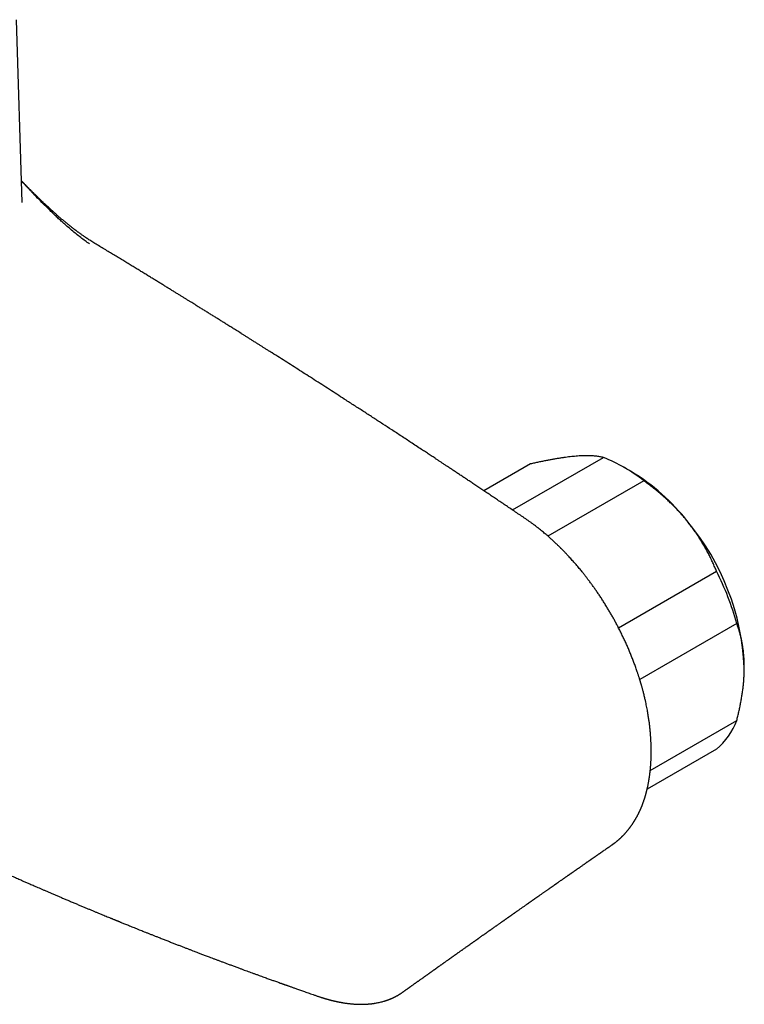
# Model space of a CAD drawing. Header units: millimetres. Extents: x 8 to 750, y 12 to 498.
# Tile 29 of 31: x 680 to 748, y 114 to 206. Entities that reach past the tile are written whole.
import ezdxf

# ---------------------------------------------------------------- set-up
doc = ezdxf.new("R2010")
doc.units = ezdxf.units.MM

msp = doc.modelspace()

# ---------------------------------------------------------------- linework, layer by layer
at = {"color": 7, "linetype": 'Continuous', "lineweight": 30}
for p, q in [((680.246, 189.032), (679.718, 206.171)), ((680.245, 189.032), (680.245, 189.043)), ((726.173, 160.235), (734.693, 165.154)), ((727.874, 164.544), (723.509, 162.024)), ((737.295, 163.835), (736.588, 164.244)), ((738.48, 162.967), (729.498, 157.782)), ((736.118, 149.184), (745.299, 154.484)), ((747.193, 149.603), (738.103, 144.356)), ((739.09, 135.833), (747.193, 140.511)), ((745.299, 137.816), (738.796, 134.062)), ((735.554, 128.897), (735.524, 128.875)), ((715.894, 115.054), (715.899, 115.057))]:
    msp.add_line(p, q, dxfattribs=at)
for centre, radius, start, end in [((729.152, 151.182), 15.03, 51.63724, 68.36813), ((727.188, 147.098), 19.553, 37.99338, 58.873), ((724.918, 144.411), 23.007, 2.62528, 39.78608), ((722.376, 142.782), 25.737, 15.36807, 27.04329), ((741.098, 142.782), 6.505, 310.23495, 339.5637)]:
    msp.add_arc(centre, radius, start, end, dxfattribs=at)
for points, knots in [([(687.042, 185.21), (686.977, 185.249), (686.85, 185.326), (686.666, 185.443), (686.492, 185.554), (686.331, 185.661), (686.18, 185.763), (686.043, 185.857), (685.92, 185.943), (685.809, 186.022), (685.708, 186.094), (685.617, 186.16), (685.536, 186.219), (685.465, 186.272), (685.403, 186.317), (685.35, 186.357), (685.304, 186.392), (685.264, 186.422), (685.229, 186.448), (685.199, 186.472), (685.167, 186.496), (685.128, 186.525), (685.081, 186.562), (685.023, 186.606), (684.958, 186.657), (684.887, 186.712), (684.746, 186.823), (684.543, 186.985), (684.282, 187.199), (684.072, 187.373), (683.905, 187.515), (683.779, 187.623), (683.654, 187.731), (683.532, 187.837), (683.431, 187.926), (683.35, 187.997), (683.289, 188.052), (683.23, 188.104), (683.173, 188.155), (683.12, 188.203), (683.073, 188.246), (683.037, 188.278), (683.01, 188.302), (682.986, 188.324), (682.957, 188.351), (682.919, 188.385), (682.874, 188.426), (682.822, 188.474), (682.734, 188.554), (682.616, 188.663), (682.479, 188.791), (682.357, 188.905), (682.249, 189.008), (682.149, 189.103), (682.057, 189.191), (681.973, 189.271), (681.899, 189.342), (681.836, 189.403), (681.79, 189.448), (681.758, 189.479), (681.738, 189.498), (681.721, 189.515), (681.704, 189.532), (681.684, 189.551), (681.655, 189.58), (681.615, 189.619), (681.563, 189.67), (681.504, 189.727), (681.439, 189.792), (681.366, 189.865), (681.286, 189.943), (681.204, 190.025), (681.076, 190.153), (680.908, 190.323), (680.701, 190.533), (680.542, 190.697), (680.426, 190.816), (680.355, 190.89), (680.289, 190.958), (680.233, 191.016), (680.198, 191.052), (680.183, 191.068)], [0, 0, 0, 0, 0.0278332, 0.0540683, 0.078709, 0.1017574, 0.1232144, 0.1430804, 0.1603536, 0.1762116, 0.1906534, 0.2036782, 0.215285, 0.2254728, 0.2342408, 0.2416758, 0.248254, 0.2540466, 0.2589708, 0.2631367, 0.2672623, 0.2726786, 0.2795507, 0.2877928, 0.2974056, 0.3076791, 0.3179646, 0.3584882, 0.3948242, 0.4310222, 0.4493352, 0.4675704, 0.4857277, 0.5036822, 0.5208001, 0.5300015, 0.5389109, 0.5475281, 0.5558529, 0.5638176, 0.5708188, 0.5767125, 0.579529, 0.582698, 0.5870208, 0.5924986, 0.599132, 0.6069219, 0.6154163, 0.6377789, 0.6585827, 0.6758378, 0.6918456, 0.7066043, 0.7201121, 0.7326544, 0.7436101, 0.7529682, 0.7607272, 0.7641528, 0.7671392, 0.7696863, 0.7718614, 0.7746798, 0.7784827, 0.7850085, 0.7926693, 0.8013985, 0.811197, 0.8220656, 0.8340056, 0.8465897, 0.8590153, 0.891284, 0.9222894, 0.9520273, 0.9633623, 0.9744116, 0.9844086, 0.9931764, 1, 1, 1, 1]), ([(686.541, 185.16), (686.407, 185.255), (686.134, 185.447), (685.72, 185.759), (685.294, 186.095), (684.875, 186.441), (684.491, 186.771), (684.143, 187.078), (683.818, 187.374), (683.489, 187.678), (683.168, 187.982), (682.786, 188.351), (682.338, 188.793), (681.814, 189.323), (681.39, 189.761), (681.069, 190.096), (680.855, 190.322), (680.639, 190.55), (680.422, 190.782), (680.27, 190.944), (680.191, 191.03), (680.184, 191.036)], [0, 0, 0, 0, 0.061988, 0.125927, 0.191738, 0.25924, 0.321218, 0.37118, 0.422222, 0.474314, 0.526093, 0.573939, 0.655362, 0.738807, 0.82414, 0.858151, 0.892436, 0.926995, 0.961831, 0.996943, 1, 1, 1, 1]), ([(727.364, 159.432), (727.29, 159.481), (727.067, 159.633), (726.695, 159.883), (726.253, 160.181), (725.821, 160.472), (725.399, 160.756), (724.987, 161.034), (724.585, 161.304), (724.187, 161.571), (723.793, 161.835), (723.403, 162.095), (723.024, 162.349), (722.657, 162.594), (722.3, 162.832), (721.954, 163.063), (721.619, 163.286), (721.294, 163.502), (720.981, 163.71), (720.679, 163.911), (720.387, 164.104), (720.111, 164.287), (719.851, 164.46), (719.606, 164.622), (719.371, 164.778), (719.145, 164.927), (718.935, 165.065), (718.741, 165.194), (718.559, 165.314), (718.38, 165.432), (718.202, 165.55), (718.023, 165.668), (717.844, 165.786), (717.559, 165.973), (717.167, 166.231), (716.536, 166.646), (715.767, 167.15), (714.885, 167.726), (714.023, 168.289), (713.179, 168.839), (712.325, 169.393), (711.463, 169.952), (710.654, 170.474), (709.9, 170.96), (709.203, 171.409), (708.499, 171.862), (707.786, 172.318), (707.087, 172.766), (706.4, 173.204), (705.725, 173.634), (705.042, 174.068), (704.35, 174.508), (703.799, 174.857), (703.394, 175.113), (703.14, 175.274), (702.892, 175.43), (702.65, 175.583), (702.415, 175.731), (702.173, 175.884), (701.925, 176.04), (701.673, 176.198), (701.43, 176.351), (701.195, 176.499), (700.967, 176.642), (700.747, 176.78), (700.537, 176.912), (700.336, 177.038), (700.146, 177.157), (699.964, 177.271), (699.785, 177.383), (699.605, 177.496), (699.391, 177.63), (699.143, 177.785), (698.858, 177.962), (698.563, 178.146), (698.258, 178.336), (697.955, 178.525), (697.654, 178.713), (697.356, 178.898), (697.05, 179.088), (696.775, 179.258), (696.535, 179.407), (696.33, 179.534), (696.119, 179.665), (695.901, 179.8), (695.674, 179.941), (695.437, 180.087), (695.191, 180.239), (694.936, 180.396), (694.672, 180.559), (694.4, 180.726), (694.121, 180.898), (693.834, 181.075), (693.538, 181.257), (693.232, 181.445), (692.914, 181.639), (692.586, 181.841), (692.248, 182.048), (691.901, 182.26), (691.547, 182.476), (691.186, 182.697), (690.818, 182.921), (690.441, 183.151), (690.052, 183.387), (689.652, 183.631), (689.24, 183.881), (688.818, 184.136), (688.387, 184.397), (687.947, 184.663), (687.498, 184.935), (687.195, 185.117), (687.042, 185.21)], [0, 0, 0, 0, 0.005471, 0.016697, 0.027677, 0.038409, 0.048896, 0.059135, 0.069128, 0.078874, 0.08882, 0.098495, 0.1079, 0.117034, 0.125897, 0.13449, 0.142812, 0.150864, 0.158645, 0.166156, 0.173396, 0.180365, 0.186689, 0.192772, 0.198615, 0.204217, 0.209579, 0.214244, 0.218716, 0.223132, 0.227559, 0.231996, 0.236443, 0.2409, 0.253211, 0.265599, 0.287915, 0.310478, 0.331205, 0.352141, 0.373307, 0.394704, 0.416334, 0.433491, 0.450792, 0.468236, 0.485877, 0.503791, 0.520278, 0.536991, 0.553928, 0.57109, 0.588478, 0.594903, 0.60122, 0.607374, 0.613368, 0.619199, 0.624869, 0.631344, 0.637595, 0.643621, 0.649422, 0.655099, 0.660542, 0.665753, 0.670732, 0.675477, 0.679912, 0.684268, 0.688747, 0.693352, 0.700148, 0.707199, 0.714506, 0.722068, 0.729885, 0.737065, 0.744448, 0.752033, 0.759822, 0.764821, 0.7699, 0.775085, 0.780487, 0.786117, 0.791978, 0.798067, 0.804386, 0.810935, 0.817712, 0.824593, 0.831694, 0.839017, 0.846561, 0.854469, 0.862608, 0.870975, 0.879572, 0.888399, 0.897291, 0.906405, 0.91574, 0.925297, 0.935277, 0.945488, 0.955929, 0.966601, 0.977503, 0.988636, 1, 1, 1, 1]), ([(731.99, 165.257), (731.951, 165.253), (731.819, 165.241), (731.588, 165.217), (731.295, 165.182), (730.992, 165.141), (730.681, 165.095), (730.36, 165.044), (730.033, 164.988), (729.701, 164.928), (729.358, 164.862), (729.001, 164.79), (728.631, 164.712), (728.256, 164.631), (728.001, 164.573), (727.874, 164.544)], [0, 0, 0, 0, 0.0340833, 0.1132228, 0.1923969, 0.2715725, 0.3507142, 0.4305461, 0.5103785, 0.5888076, 0.6672374, 0.750413, 0.8336138, 0.9168187, 1, 1, 1, 1]), ([(734.693, 165.154), (734.638, 165.166), (734.529, 165.191), (734.354, 165.223), (734.169, 165.25), (733.975, 165.273), (733.77, 165.291), (733.555, 165.304), (733.33, 165.311), (733.091, 165.313), (732.837, 165.309), (732.567, 165.298), (732.286, 165.282), (732.089, 165.265), (731.99, 165.257)], [0, 0, 0, 0, 0.082025, 0.164072, 0.246116, 0.328135, 0.410674, 0.493213, 0.574834, 0.656455, 0.742321, 0.82823, 0.914137, 1, 1, 1, 1]), ([(742.597, 159.134), (742.557, 159.183), (742.425, 159.346), (742.195, 159.619), (741.901, 159.951), (741.599, 160.276), (741.287, 160.597), (740.967, 160.911), (740.64, 161.218), (740.308, 161.516), (739.964, 161.812), (739.608, 162.107), (739.238, 162.401), (738.862, 162.688), (738.608, 162.874), (738.48, 162.967)], [0, 0, 0, 0, 0.034083, 0.113223, 0.192397, 0.271573, 0.350714, 0.430546, 0.510378, 0.588808, 0.667237, 0.750413, 0.833614, 0.916819, 1, 1, 1, 1]), ([(739.177, 137.607), (739.177, 137.631), (739.177, 137.677), (739.177, 137.741), (739.177, 137.796), (739.176, 137.842), (739.176, 137.879), (739.175, 137.908), (739.175, 137.946), (739.174, 138), (739.172, 138.073), (739.17, 138.154), (739.167, 138.242), (739.164, 138.339), (739.159, 138.447), (739.154, 138.566), (739.147, 138.696), (739.139, 138.832), (739.131, 138.97), (739.121, 139.106), (739.111, 139.238), (739.097, 139.398), (739.08, 139.583), (739.059, 139.792), (739.036, 139.99), (739.013, 140.181), (738.99, 140.364), (738.964, 140.547), (738.937, 140.732), (738.907, 140.928), (738.873, 141.135), (738.835, 141.356), (738.792, 141.591), (738.744, 141.839), (738.69, 142.101), (738.639, 142.339), (738.591, 142.55), (738.548, 142.73), (738.505, 142.909), (738.462, 143.078), (738.422, 143.234), (738.385, 143.377), (738.35, 143.505), (738.318, 143.621), (738.29, 143.722), (738.266, 143.808), (738.245, 143.881), (738.227, 143.943), (738.212, 143.994), (738.199, 144.037), (738.187, 144.078), (738.174, 144.121), (738.159, 144.171), (738.141, 144.232), (738.119, 144.303), (738.093, 144.386), (738.064, 144.48), (738.031, 144.585), (737.994, 144.701), (737.953, 144.825), (737.88, 145.046), (737.774, 145.356), (737.633, 145.75), (737.488, 146.134), (737.341, 146.511), (737.19, 146.882), (737.034, 147.251), (736.87, 147.624), (736.698, 148.003), (736.516, 148.387), (736.325, 148.777), (736.136, 149.151), (735.95, 149.506), (735.77, 149.84), (735.586, 150.171), (735.402, 150.493), (735.219, 150.807), (735.025, 151.128), (734.822, 151.457), (734.611, 151.79), (734.402, 152.11), (734.196, 152.417), (733.992, 152.714), (733.789, 153.001), (733.588, 153.28), (733.424, 153.501), (733.298, 153.67), (733.209, 153.787), (733.12, 153.902), (733.032, 154.016), (732.943, 154.13), (732.851, 154.246), (732.748, 154.376), (732.632, 154.519), (732.502, 154.677), (732.362, 154.845), (732.213, 155.022), (732.065, 155.193), (731.922, 155.358), (731.783, 155.515), (731.637, 155.677), (731.486, 155.842), (731.351, 155.987), (731.239, 156.106), (731.154, 156.195), (731.079, 156.273), (731.013, 156.342), (730.956, 156.4), (730.908, 156.449), (730.87, 156.488), (730.842, 156.517), (730.822, 156.536), (730.807, 156.552), (730.789, 156.569), (730.766, 156.592), (730.738, 156.621), (730.706, 156.653), (730.671, 156.688), (730.617, 156.742), (730.54, 156.817), (730.44, 156.914), (730.331, 157.02), (730.212, 157.133), (730.094, 157.243), (729.978, 157.351), (729.863, 157.456), (729.742, 157.566), (729.612, 157.681), (729.472, 157.804), (729.321, 157.935), (729.158, 158.073), (728.987, 158.216), (728.806, 158.363), (728.617, 158.514), (728.423, 158.666), (728.224, 158.818), (728.021, 158.969), (727.809, 159.123), (727.589, 159.278), (727.44, 159.38), (727.364, 159.432)], [0, 0, 0, 0, 0.0032174, 0.0060388, 0.0084644, 0.0104944, 0.0121289, 0.013368, 0.0143007, 0.0171276, 0.0204743, 0.0239015, 0.0277424, 0.0319967, 0.0366638, 0.0418511, 0.0474669, 0.053469, 0.0594304, 0.0652393, 0.070896, 0.0764005, 0.085668, 0.0944716, 0.1028126, 0.1106923, 0.118454, 0.1257944, 0.1334995, 0.1415426, 0.1501158, 0.1592183, 0.1688495, 0.1790091, 0.1896974, 0.200915, 0.2080893, 0.2154655, 0.2228488, 0.2297222, 0.2360585, 0.2417592, 0.2469421, 0.2516071, 0.2557558, 0.2591284, 0.2620591, 0.264547, 0.2665914, 0.2682206, 0.2697939, 0.2714662, 0.2734538, 0.2758634, 0.2787577, 0.2820922, 0.2858674, 0.2900837, 0.2947413, 0.2998392, 0.3051079, 0.3213369, 0.3371973, 0.3526754, 0.3677596, 0.3827376, 0.3975786, 0.4127062, 0.4281324, 0.4438653, 0.4599139, 0.4762883, 0.4901598, 0.5042504, 0.5181985, 0.5318606, 0.5452266, 0.5582877, 0.5732789, 0.5878246, 0.6019155, 0.6155467, 0.6288305, 0.6418519, 0.6546235, 0.6671496, 0.6726947, 0.6781914, 0.68364, 0.6890407, 0.6943938, 0.6999221, 0.7058475, 0.7130483, 0.7207639, 0.728997, 0.7377511, 0.7470302, 0.7546892, 0.7626618, 0.7709474, 0.779546, 0.7884321, 0.7936589, 0.7983686, 0.8025614, 0.8062374, 0.8093967, 0.8120394, 0.8141655, 0.8157751, 0.8166775, 0.8173739, 0.8183289, 0.8195926, 0.8211648, 0.8229953, 0.8249264, 0.8269468, 0.8319643, 0.83746, 0.8434336, 0.8498854, 0.8568153, 0.8626033, 0.8687609, 0.8753044, 0.8822338, 0.8895496, 0.8977313, 0.9063485, 0.9154019, 0.9248921, 0.9348199, 0.9451863, 0.9553631, 0.9659316, 0.9768931, 0.9882488, 1, 1, 1, 1]), ([(745.299, 154.484), (745.245, 154.617), (745.135, 154.882), (744.96, 155.277), (744.776, 155.671), (744.582, 156.064), (744.377, 156.454), (744.161, 156.841), (743.937, 157.223), (743.698, 157.606), (743.444, 157.992), (743.174, 158.378), (742.893, 158.76), (742.695, 159.009), (742.597, 159.134)], [0, 0, 0, 0, 0.082025, 0.164072, 0.246116, 0.328135, 0.410674, 0.493213, 0.574834, 0.656455, 0.742321, 0.82823, 0.914137, 1, 1, 1, 1]), ([(747.9, 145.465), (747.899, 145.591), (747.897, 145.843), (747.881, 146.213), (747.856, 146.578), (747.821, 146.936), (747.776, 147.289), (747.721, 147.633), (747.658, 147.968), (747.585, 148.3), (747.501, 148.633), (747.407, 148.964), (747.305, 149.288), (747.23, 149.498), (747.193, 149.603)], [0, 0, 0, 0, 0.081816, 0.16367, 0.245526, 0.327345, 0.409934, 0.492524, 0.573549, 0.654574, 0.740914, 0.827281, 0.913654, 1, 1, 1, 1]), ([(747.193, 140.511), (747.227, 140.647), (747.296, 140.92), (747.391, 141.327), (747.479, 141.733), (747.56, 142.137), (747.634, 142.541), (747.699, 142.94), (747.755, 143.336), (747.803, 143.733), (747.842, 144.132), (747.872, 144.533), (747.892, 144.929), (747.899, 145.239), (747.9, 145.416), (747.9, 145.465)], [0, 0, 0, 0, 0.079536, 0.159093, 0.238646, 0.318178, 0.39818, 0.47818, 0.55735, 0.63652, 0.719515, 0.80255, 0.885583, 0.968575, 1, 1, 1, 1]), ([(735.557, 128.892), (735.565, 128.898), (735.591, 128.916), (735.632, 128.945), (735.676, 128.977), (735.712, 129.004), (735.744, 129.028), (735.78, 129.055), (735.819, 129.085), (735.864, 129.12), (735.91, 129.156), (735.955, 129.193), (735.999, 129.229), (736.043, 129.266), (736.09, 129.306), (736.139, 129.348), (736.188, 129.391), (736.234, 129.432), (736.276, 129.471), (736.314, 129.506), (736.347, 129.537), (736.375, 129.564), (736.399, 129.587), (736.424, 129.611), (736.452, 129.638), (736.484, 129.67), (736.521, 129.708), (736.563, 129.75), (736.606, 129.795), (736.647, 129.838), (736.686, 129.879), (736.723, 129.92), (736.759, 129.96), (736.802, 130.008), (736.851, 130.064), (736.908, 130.13), (736.958, 130.19), (737.001, 130.243), (737.037, 130.287), (737.072, 130.331), (737.105, 130.373), (737.131, 130.407), (737.151, 130.433), (737.168, 130.455), (737.186, 130.48), (737.208, 130.509), (737.233, 130.543), (737.265, 130.586), (737.3, 130.635), (737.339, 130.69), (737.375, 130.741), (737.407, 130.789), (737.436, 130.831), (737.459, 130.866), (737.476, 130.893), (737.492, 130.916), (737.509, 130.942), (737.529, 130.974), (737.552, 131.009), (737.575, 131.047), (737.599, 131.085), (737.623, 131.124), (737.646, 131.163), (737.668, 131.199), (737.686, 131.23), (737.701, 131.254), (737.717, 131.281), (737.737, 131.317), (737.765, 131.366), (737.791, 131.412), (737.815, 131.456), (737.836, 131.494), (737.858, 131.535), (737.882, 131.579), (737.906, 131.626), (737.931, 131.673), (737.953, 131.717), (737.972, 131.753), (737.986, 131.782), (737.999, 131.807), (738.011, 131.833), (738.025, 131.861), (738.043, 131.898), (738.065, 131.944), (738.091, 131.998), (738.117, 132.055), (738.144, 132.114), (738.169, 132.17), (738.192, 132.222), (738.211, 132.268), (738.23, 132.311), (738.248, 132.355), (738.269, 132.405), (738.291, 132.459), (738.315, 132.518), (738.338, 132.578), (738.361, 132.637), (738.383, 132.695), (738.403, 132.749), (738.421, 132.798), (738.437, 132.842), (738.451, 132.882), (738.468, 132.931), (738.489, 132.992), (738.515, 133.068), (738.543, 133.152), (738.567, 133.228), (738.588, 133.294), (738.604, 133.346), (738.618, 133.395), (738.631, 133.438), (738.642, 133.473), (738.65, 133.504), (738.658, 133.532), (738.667, 133.562), (738.677, 133.598), (738.689, 133.641), (738.703, 133.691), (738.716, 133.74), (738.728, 133.786), (738.739, 133.829), (738.75, 133.874), (738.762, 133.921), (738.774, 133.97), (738.786, 134.019), (738.796, 134.062), (738.804, 134.096), (738.81, 134.12), (738.814, 134.138), (738.817, 134.153), (738.821, 134.168), (738.824, 134.184), (738.828, 134.202), (738.835, 134.231), (738.844, 134.271), (738.856, 134.327), (738.87, 134.396), (738.887, 134.479), (738.907, 134.578), (738.927, 134.686), (738.949, 134.805), (738.965, 134.903), (738.977, 134.976), (738.984, 135.016), (738.989, 135.05), (738.993, 135.077), (738.997, 135.099), (739, 135.125), (739.006, 135.159), (739.013, 135.206), (739.023, 135.278), (739.036, 135.371), (739.05, 135.483), (739.063, 135.591), (739.075, 135.693), (739.086, 135.79), (739.095, 135.878), (739.102, 135.952), (739.107, 136.012), (739.112, 136.061), (739.116, 136.109), (739.12, 136.159), (739.124, 136.208), (739.128, 136.256), (739.131, 136.305), (739.135, 136.362), (739.14, 136.428), (739.145, 136.507), (739.15, 136.6), (739.156, 136.708), (739.161, 136.827), (739.167, 136.959), (739.171, 137.103), (739.175, 137.26), (739.177, 137.429), (739.177, 137.546), (739.177, 137.607)], [0, 0, 0, 0, 0.003293, 0.010261, 0.016305, 0.021433, 0.026047, 0.030437, 0.036885, 0.043308, 0.050224, 0.056676, 0.06307, 0.069438, 0.0764, 0.084077, 0.091539, 0.09852, 0.105021, 0.110949, 0.116089, 0.120433, 0.124015, 0.127652, 0.132006, 0.137111, 0.143083, 0.149932, 0.15725, 0.163861, 0.170114, 0.17627, 0.18234, 0.18836, 0.197748, 0.20745, 0.217618, 0.22385, 0.230135, 0.236472, 0.242612, 0.247863, 0.250799, 0.253564, 0.256945, 0.261008, 0.265754, 0.270779, 0.278556, 0.285882, 0.292757, 0.299153, 0.304765, 0.309516, 0.312646, 0.315404, 0.318723, 0.322756, 0.327469, 0.33258, 0.337223, 0.342109, 0.347236, 0.351967, 0.355807, 0.358756, 0.361099, 0.366078, 0.372074, 0.379095, 0.38339, 0.388021, 0.39299, 0.398296, 0.40394, 0.409905, 0.415367, 0.419524, 0.422867, 0.425589, 0.42855, 0.431852, 0.435495, 0.44158, 0.44792, 0.454495, 0.461305, 0.468041, 0.47398, 0.479092, 0.483595, 0.488463, 0.494024, 0.500271, 0.506819, 0.513461, 0.520197, 0.526453, 0.532494, 0.537878, 0.542604, 0.546712, 0.550969, 0.558185, 0.566367, 0.575354, 0.585124, 0.590553, 0.596184, 0.6014, 0.60586, 0.609566, 0.612519, 0.615277, 0.618283, 0.622002, 0.626435, 0.631578, 0.637285, 0.641404, 0.645743, 0.650303, 0.655083, 0.660084, 0.66527, 0.669827, 0.673018, 0.675467, 0.677173, 0.678461, 0.679914, 0.681543, 0.683348, 0.68533, 0.690054, 0.695553, 0.701826, 0.710564, 0.720223, 0.7308, 0.742294, 0.754706, 0.759284, 0.763208, 0.766442, 0.768985, 0.77086, 0.772747, 0.776377, 0.780821, 0.786078, 0.796827, 0.807468, 0.817587, 0.827184, 0.83626, 0.844542, 0.851783, 0.85673, 0.861064, 0.865404, 0.870008, 0.874877, 0.878887, 0.88328, 0.888498, 0.894551, 0.901441, 0.910118, 0.919836, 0.930596, 0.942396, 0.955238, 0.96912, 0.984041, 1, 1, 1, 1]), ([(664.542, 132.863), (664.669, 132.8), (664.918, 132.675), (665.288, 132.491), (665.649, 132.313), (666, 132.14), (666.341, 131.971), (666.667, 131.812), (666.977, 131.66), (667.272, 131.515), (667.559, 131.376), (667.837, 131.24), (668.116, 131.105), (668.395, 130.969), (668.675, 130.834), (668.943, 130.705), (669.201, 130.581), (669.448, 130.462), (669.684, 130.349), (669.909, 130.242), (670.132, 130.135), (670.355, 130.028), (670.582, 129.92), (670.807, 129.814), (671.033, 129.706), (671.26, 129.599), (671.487, 129.492), (671.849, 129.321), (672.346, 129.088), (672.807, 128.872), (673.095, 128.738), (673.208, 128.686), (673.317, 128.635), (673.419, 128.587), (673.514, 128.544), (673.6, 128.503), (673.678, 128.467), (673.75, 128.434), (673.814, 128.404), (673.87, 128.378), (673.917, 128.356), (673.956, 128.338), (673.991, 128.322), (674.031, 128.304), (674.082, 128.28), (674.146, 128.251), (674.22, 128.216), (674.303, 128.178), (674.395, 128.136), (674.495, 128.09), (674.603, 128.04), (674.726, 127.983), (674.865, 127.92), (675.02, 127.849), (675.186, 127.772), (675.363, 127.691), (675.552, 127.605), (675.751, 127.514), (675.956, 127.421), (676.165, 127.326), (676.377, 127.23), (676.596, 127.131), (676.815, 127.031), (677.032, 126.934), (677.285, 126.82), (677.572, 126.691), (677.891, 126.548), (678.196, 126.411), (678.488, 126.281), (678.767, 126.157), (679.028, 126.041), (679.272, 125.933), (679.499, 125.833), (679.713, 125.738), (679.916, 125.648), (680.098, 125.569), (680.26, 125.497), (680.408, 125.432), (680.558, 125.367), (680.714, 125.298), (680.878, 125.226), (681.06, 125.147), (681.26, 125.06), (681.481, 124.964), (681.711, 124.864), (681.953, 124.759), (682.206, 124.65), (682.471, 124.535), (682.746, 124.417), (683.032, 124.294), (683.326, 124.168), (683.629, 124.039), (683.939, 123.906), (684.26, 123.77), (684.59, 123.63), (684.924, 123.489), (685.253, 123.35), (685.572, 123.216), (685.88, 123.087), (686.177, 122.962), (686.464, 122.843), (686.742, 122.727), (687.013, 122.614), (687.275, 122.506), (687.525, 122.402), (687.764, 122.303), (687.992, 122.21), (688.208, 122.121), (688.382, 122.05), (688.515, 121.995), (688.61, 121.956), (688.696, 121.921), (688.774, 121.889), (688.843, 121.861), (688.902, 121.837), (688.951, 121.817), (688.991, 121.8), (689.026, 121.786), (689.063, 121.771), (689.107, 121.753), (689.161, 121.731), (689.226, 121.704), (689.302, 121.674), (689.387, 121.639), (689.479, 121.601), (689.598, 121.553), (689.742, 121.495), (689.913, 121.425), (690.098, 121.351), (690.296, 121.271), (690.509, 121.185), (690.732, 121.095), (690.964, 121.002), (691.2, 120.908), (691.437, 120.813), (691.675, 120.718), (691.921, 120.619), (692.176, 120.518), (692.439, 120.414), (692.709, 120.307), (693.013, 120.187), (693.345, 120.056), (693.699, 119.917), (694.04, 119.784), (694.37, 119.655), (694.69, 119.531), (694.999, 119.411), (695.294, 119.297), (695.576, 119.188), (695.845, 119.084), (696.1, 118.986), (696.32, 118.902), (696.508, 118.83), (696.665, 118.77), (696.818, 118.711), (696.973, 118.652), (697.133, 118.591), (697.3, 118.528), (697.474, 118.462), (697.672, 118.387), (697.894, 118.303), (698.142, 118.209), (698.402, 118.112), (698.672, 118.01), (698.953, 117.905), (699.245, 117.796), (699.548, 117.682), (699.862, 117.566), (700.187, 117.445), (700.497, 117.33), (700.786, 117.224), (701.046, 117.128), (701.298, 117.036), (701.541, 116.947), (701.79, 116.856), (702.044, 116.763), (702.302, 116.669), (702.546, 116.581), (702.777, 116.497), (702.996, 116.418), (703.198, 116.345), (703.383, 116.278), (703.554, 116.217), (703.719, 116.157), (703.888, 116.097), (704.061, 116.035), (704.238, 115.972), (704.38, 115.921), (704.49, 115.882), (704.563, 115.856), (704.63, 115.832), (704.687, 115.811), (704.734, 115.795), (704.771, 115.782), (704.799, 115.772), (704.822, 115.763), (704.845, 115.755), (704.875, 115.745), (704.915, 115.73), (704.967, 115.712), (705.032, 115.689), (705.108, 115.662), (705.196, 115.631), (705.295, 115.596), (705.406, 115.557), (705.527, 115.514), (705.659, 115.467), (705.803, 115.417), (705.959, 115.362), (706.127, 115.302), (706.308, 115.239), (706.501, 115.171), (706.706, 115.1), (706.921, 115.024), (707.147, 114.946), (707.383, 114.864), (707.63, 114.778), (707.798, 114.72), (707.885, 114.69)], [0, 0, 0, 0, 0.0091069, 0.0179772, 0.0266111, 0.0350085, 0.0431696, 0.0510943, 0.0583497, 0.0653951, 0.0722304, 0.0788558, 0.0852713, 0.0921834, 0.0988342, 0.1052235, 0.1113514, 0.1172179, 0.1228231, 0.128167, 0.1332495, 0.1387383, 0.1440595, 0.1493951, 0.1547451, 0.1601094, 0.1654881, 0.1708811, 0.1857859, 0.2007994, 0.2034859, 0.2061759, 0.2087823, 0.2111993, 0.2134267, 0.2154644, 0.2173126, 0.2189711, 0.2205052, 0.2218312, 0.2229491, 0.223859, 0.2245862, 0.2253847, 0.2266685, 0.2281976, 0.2299509, 0.2319035, 0.2340554, 0.2364065, 0.2389569, 0.2417065, 0.2450929, 0.2487396, 0.2526464, 0.2568135, 0.2612407, 0.2659282, 0.2708758, 0.2756397, 0.2806221, 0.2858173, 0.2910049, 0.2960734, 0.3010228, 0.3087875, 0.3162398, 0.3233799, 0.3302076, 0.336723, 0.3429261, 0.3484888, 0.353774, 0.3587815, 0.3635115, 0.367964, 0.3714624, 0.3748196, 0.3783024, 0.381949, 0.3857594, 0.3897337, 0.3946279, 0.3997496, 0.4050989, 0.4106757, 0.4165876, 0.4227354, 0.429119, 0.4357385, 0.4425939, 0.4495564, 0.4567464, 0.464164, 0.471809, 0.4796575, 0.4872602, 0.4946134, 0.5017172, 0.5085714, 0.5151762, 0.5215314, 0.5278214, 0.5338462, 0.539606, 0.5451007, 0.5503304, 0.5552949, 0.5599944, 0.5623039, 0.5644982, 0.5664884, 0.5682721, 0.5698492, 0.5712198, 0.5723229, 0.5732424, 0.5739793, 0.5747549, 0.5757357, 0.5770001, 0.5784953, 0.5802214, 0.5821782, 0.5843443, 0.5866075, 0.5903274, 0.5942471, 0.5983667, 0.6030023, 0.6078672, 0.6129616, 0.6182854, 0.6238387, 0.6290862, 0.6345233, 0.64015, 0.6459664, 0.6519723, 0.658168, 0.6644197, 0.6727661, 0.6808193, 0.6885793, 0.6960461, 0.7033631, 0.7103747, 0.7170811, 0.7234821, 0.7295778, 0.7353681, 0.7408531, 0.7445553, 0.7481041, 0.7515095, 0.7549839, 0.7586133, 0.7623975, 0.7663366, 0.7704306, 0.7757972, 0.7814086, 0.7872649, 0.7933661, 0.7997121, 0.8063031, 0.813139, 0.8202199, 0.8275458, 0.8351166, 0.8411645, 0.847033, 0.8526992, 0.8581631, 0.8634248, 0.8694975, 0.8752763, 0.8807613, 0.8859523, 0.8908494, 0.8954526, 0.8995235, 0.9033331, 0.9069118, 0.9106543, 0.9146815, 0.9185093, 0.9225633, 0.9242177, 0.9258988, 0.9274321, 0.9287484, 0.9297401, 0.9305586, 0.931204, 0.9316763, 0.9320914, 0.9327448, 0.933651, 0.9348102, 0.9362503, 0.9379526, 0.9399172, 0.9421439, 0.9446329, 0.9473327, 0.9502854, 0.9534911, 0.9569499, 0.9607314, 0.9647753, 0.9690815, 0.97365, 0.978481, 0.983481, 0.9887342, 0.9942405, 1, 1, 1, 1]), ([(715.9, 115.056), (715.911, 115.064), (715.938, 115.084), (715.976, 115.11), (716.01, 115.135), (716.033, 115.151), (716.054, 115.166), (716.077, 115.183), (716.107, 115.204), (716.143, 115.229), (716.183, 115.258), (716.238, 115.297), (716.302, 115.343), (716.366, 115.388), (716.416, 115.424), (716.454, 115.451), (716.486, 115.474), (716.516, 115.495), (716.551, 115.521), (716.597, 115.554), (716.655, 115.595), (716.719, 115.64), (716.788, 115.689), (716.86, 115.741), (716.934, 115.794), (716.999, 115.84), (717.051, 115.877), (717.088, 115.903), (717.12, 115.926), (717.152, 115.949), (717.186, 115.973), (717.233, 116.006), (717.291, 116.048), (717.359, 116.096), (717.443, 116.156), (717.542, 116.226), (717.654, 116.306), (717.75, 116.375), (717.832, 116.433), (717.898, 116.48), (717.961, 116.525), (718.024, 116.569), (718.093, 116.619), (718.164, 116.669), (718.234, 116.719), (718.297, 116.764), (718.359, 116.807), (718.418, 116.849), (718.472, 116.888), (718.517, 116.92), (718.554, 116.946), (718.587, 116.97), (718.625, 116.997), (718.67, 117.029), (718.718, 117.063), (718.768, 117.098), (718.815, 117.132), (718.864, 117.167), (718.913, 117.201), (718.959, 117.234), (718.997, 117.261), (719.031, 117.285), (719.067, 117.311), (719.111, 117.342), (719.163, 117.379), (719.222, 117.421), (719.288, 117.468), (719.359, 117.518), (719.433, 117.571), (719.507, 117.623), (719.578, 117.674), (719.647, 117.723), (719.714, 117.77), (719.78, 117.817), (719.859, 117.873), (719.955, 117.941), (720.068, 118.022), (720.165, 118.09), (720.242, 118.145), (720.298, 118.185), (720.351, 118.223), (720.399, 118.256), (720.437, 118.284), (720.472, 118.308), (720.507, 118.333), (720.548, 118.362), (720.593, 118.394), (720.644, 118.43), (720.696, 118.467), (720.749, 118.504), (720.797, 118.538), (720.84, 118.569), (720.877, 118.595), (720.91, 118.619), (720.943, 118.642), (720.985, 118.672), (721.037, 118.709), (721.1, 118.754), (721.172, 118.804), (721.251, 118.86), (721.332, 118.918), (721.411, 118.974), (721.496, 119.034), (721.589, 119.1), (721.693, 119.174), (721.798, 119.248), (721.887, 119.311), (721.963, 119.364), (722.022, 119.406), (722.081, 119.448), (722.14, 119.49), (722.196, 119.529), (722.244, 119.564), (722.285, 119.593), (722.322, 119.619), (722.362, 119.647), (722.408, 119.679), (722.458, 119.715), (722.511, 119.752), (722.562, 119.789), (722.613, 119.824), (722.661, 119.858), (722.705, 119.889), (722.742, 119.916), (722.777, 119.94), (722.815, 119.967), (722.863, 120.001), (722.919, 120.041), (722.979, 120.083), (723.039, 120.125), (723.098, 120.167), (723.181, 120.226), (723.286, 120.3), (723.394, 120.376), (723.479, 120.436), (723.543, 120.481), (723.605, 120.525), (723.669, 120.57), (723.736, 120.618), (723.806, 120.667), (723.876, 120.716), (723.938, 120.761), (723.992, 120.798), (724.04, 120.832), (724.089, 120.867), (724.145, 120.906), (724.209, 120.951), (724.278, 121), (724.351, 121.052), (724.431, 121.108), (724.513, 121.166), (724.597, 121.225), (724.676, 121.281), (724.755, 121.337), (724.839, 121.396), (724.925, 121.456), (725.012, 121.517), (725.094, 121.575), (725.171, 121.63), (725.236, 121.675), (725.288, 121.712), (725.329, 121.741), (725.367, 121.767), (725.399, 121.79), (725.428, 121.811), (725.456, 121.831), (725.489, 121.853), (725.527, 121.88), (725.57, 121.911), (725.618, 121.944), (725.669, 121.98), (725.723, 122.018), (725.775, 122.055), (725.823, 122.089), (725.864, 122.117), (725.898, 122.142), (725.93, 122.164), (725.963, 122.187), (725.997, 122.211), (726.033, 122.236), (726.073, 122.265), (726.119, 122.297), (726.17, 122.333), (726.223, 122.37), (726.275, 122.406), (726.32, 122.438), (726.358, 122.465), (726.393, 122.489), (726.427, 122.513), (726.462, 122.538), (726.508, 122.571), (726.566, 122.611), (726.633, 122.659), (726.713, 122.715), (726.805, 122.779), (726.909, 122.852), (727.015, 122.927), (727.124, 123.003), (727.236, 123.082), (727.352, 123.163), (727.446, 123.23), (727.516, 123.279), (727.559, 123.309), (727.598, 123.336), (727.635, 123.362), (727.675, 123.39), (727.72, 123.422), (727.768, 123.456), (727.82, 123.492), (727.872, 123.528), (727.922, 123.564), (727.97, 123.597), (728.013, 123.628), (728.051, 123.654), (728.083, 123.677), (728.115, 123.699), (728.148, 123.722), (728.186, 123.749), (728.23, 123.779), (728.28, 123.815), (728.337, 123.855), (728.397, 123.897), (728.455, 123.937), (728.504, 123.972), (728.546, 124.001), (728.584, 124.028), (728.625, 124.057), (728.67, 124.088), (728.722, 124.124), (728.797, 124.177), (728.889, 124.241), (728.993, 124.314), (729.089, 124.382), (729.183, 124.448), (729.277, 124.513), (729.373, 124.58), (729.472, 124.65), (729.562, 124.713), (729.642, 124.769), (729.707, 124.814), (729.759, 124.851), (729.797, 124.877), (729.826, 124.897), (729.856, 124.919), (729.898, 124.948), (729.951, 124.985), (730.011, 125.027), (730.071, 125.069), (730.128, 125.109), (730.178, 125.143), (730.218, 125.172), (730.248, 125.193), (730.274, 125.211), (730.3, 125.229), (730.327, 125.248), (730.357, 125.269), (730.39, 125.292), (730.434, 125.323), (730.491, 125.363), (730.565, 125.414), (730.646, 125.471), (730.73, 125.529), (730.811, 125.586), (730.886, 125.639), (730.957, 125.688), (731.019, 125.732), (731.076, 125.772), (731.131, 125.81), (731.19, 125.851), (731.259, 125.899), (731.334, 125.951), (731.407, 126.003), (731.473, 126.048), (731.53, 126.088), (731.58, 126.123), (731.624, 126.154), (731.662, 126.18), (731.7, 126.207), (731.743, 126.237), (731.794, 126.273), (731.853, 126.314), (731.916, 126.358), (731.978, 126.401), (732.036, 126.441), (732.083, 126.474), (732.124, 126.502), (732.162, 126.529), (732.204, 126.559), (732.252, 126.592), (732.333, 126.648), (732.444, 126.726), (732.574, 126.817), (732.693, 126.9), (732.803, 126.976), (732.894, 127.04), (732.967, 127.091), (733.025, 127.13), (733.088, 127.175), (733.156, 127.222), (733.229, 127.273), (733.3, 127.322), (733.367, 127.369), (733.425, 127.41), (733.473, 127.443), (733.511, 127.469), (733.543, 127.492), (733.579, 127.517), (733.619, 127.545), (733.664, 127.576), (733.709, 127.607), (733.757, 127.64), (733.804, 127.673), (733.853, 127.707), (733.899, 127.739), (733.941, 127.769), (733.977, 127.793), (734.006, 127.814), (734.033, 127.833), (734.061, 127.852), (734.092, 127.873), (734.126, 127.897), (734.163, 127.923), (734.204, 127.951), (734.25, 127.983), (734.301, 128.019), (734.357, 128.058), (734.416, 128.098), (734.472, 128.138), (734.523, 128.173), (734.569, 128.205), (734.611, 128.235), (734.653, 128.263), (734.732, 128.318), (734.848, 128.399), (735.003, 128.507), (735.123, 128.59), (735.207, 128.649), (735.254, 128.681), (735.303, 128.715), (735.356, 128.752), (735.417, 128.794), (735.475, 128.834), (735.512, 128.861), (735.527, 128.871)], [0, 0, 0, 0, 0.001687, 0.004081, 0.005645, 0.006817, 0.007628, 0.00879, 0.010277, 0.01209, 0.014224, 0.016398, 0.020338, 0.023838, 0.026047, 0.027945, 0.029526, 0.030887, 0.032477, 0.034919, 0.037825, 0.041132, 0.044607, 0.048229, 0.051997, 0.055839, 0.058029, 0.059878, 0.061387, 0.062893, 0.064624, 0.066578, 0.069996, 0.073421, 0.076805, 0.082718, 0.088335, 0.093773, 0.097288, 0.100703, 0.103779, 0.106763, 0.110235, 0.11422, 0.117529, 0.120736, 0.12384, 0.126841, 0.129644, 0.132072, 0.133645, 0.135226, 0.137153, 0.13943, 0.141986, 0.144484, 0.14688, 0.149174, 0.151904, 0.154263, 0.156169, 0.157687, 0.159362, 0.161649, 0.164312, 0.16733, 0.170635, 0.174219, 0.178081, 0.181842, 0.185488, 0.188913, 0.192283, 0.195604, 0.198885, 0.204352, 0.210102, 0.216098, 0.218968, 0.221866, 0.224651, 0.227052, 0.229063, 0.230512, 0.232284, 0.23438, 0.236783, 0.239166, 0.242068, 0.244722, 0.247128, 0.249376, 0.251248, 0.252772, 0.254399, 0.256294, 0.259098, 0.26233, 0.265954, 0.269963, 0.274326, 0.278375, 0.281912, 0.287303, 0.29257, 0.29776, 0.303199, 0.306191, 0.309229, 0.312238, 0.315217, 0.318146, 0.320749, 0.322654, 0.324385, 0.326397, 0.328729, 0.331344, 0.334025, 0.336738, 0.339254, 0.341762, 0.344, 0.345912, 0.347519, 0.349234, 0.351806, 0.354794, 0.35786, 0.360896, 0.363902, 0.36687, 0.373568, 0.37998, 0.383296, 0.386581, 0.38972, 0.392814, 0.396232, 0.399985, 0.403584, 0.406823, 0.409567, 0.411747, 0.414167, 0.417056, 0.42035, 0.423924, 0.42764, 0.431498, 0.436084, 0.440252, 0.444236, 0.448171, 0.45242, 0.457097, 0.461301, 0.465676, 0.469679, 0.473151, 0.475507, 0.477616, 0.479528, 0.481242, 0.482605, 0.483941, 0.485579, 0.487536, 0.489793, 0.492237, 0.494848, 0.497625, 0.500418, 0.502902, 0.504966, 0.506621, 0.508209, 0.509877, 0.511627, 0.51338, 0.515418, 0.517743, 0.520355, 0.52324, 0.525945, 0.528252, 0.530161, 0.531816, 0.533548, 0.535368, 0.5373, 0.540601, 0.544193, 0.547615, 0.552862, 0.558181, 0.563667, 0.569101, 0.574847, 0.580882, 0.58683, 0.589349, 0.591577, 0.593493, 0.595264, 0.597309, 0.599603, 0.602141, 0.604785, 0.607525, 0.610052, 0.612591, 0.614828, 0.61672, 0.618287, 0.619861, 0.621562, 0.62339, 0.62568, 0.628275, 0.631177, 0.634385, 0.637496, 0.640015, 0.641945, 0.643885, 0.645973, 0.64822, 0.650828, 0.653865, 0.659798, 0.664928, 0.669829, 0.674633, 0.67937, 0.684246, 0.689359, 0.694614, 0.698114, 0.701592, 0.704594, 0.706095, 0.707449, 0.709002, 0.710821, 0.713877, 0.717068, 0.72014, 0.723093, 0.725858, 0.727724, 0.729273, 0.730521, 0.731782, 0.733182, 0.73472, 0.736398, 0.738214, 0.741457, 0.745233, 0.749538, 0.753935, 0.758117, 0.762008, 0.765584, 0.768951, 0.771628, 0.774342, 0.777336, 0.780765, 0.784979, 0.788765, 0.792111, 0.795025, 0.797588, 0.799825, 0.801737, 0.803442, 0.805646, 0.808367, 0.811404, 0.814644, 0.818085, 0.820997, 0.823439, 0.825398, 0.827225, 0.829383, 0.831874, 0.834569, 0.841884, 0.848957, 0.854612, 0.860195, 0.865885, 0.868622, 0.871449, 0.874688, 0.878365, 0.881923, 0.885893, 0.889331, 0.892282, 0.894856, 0.896618, 0.898152, 0.899867, 0.902113, 0.904321, 0.906714, 0.909136, 0.911588, 0.914069, 0.916555, 0.918746, 0.920549, 0.922023, 0.923298, 0.924724, 0.926306, 0.928042, 0.929934, 0.932029, 0.934382, 0.936993, 0.939862, 0.942987, 0.946036, 0.948593, 0.950852, 0.953012, 0.955149, 0.957264, 0.965132, 0.973007, 0.981151, 0.983556, 0.98596, 0.988366, 0.991044, 0.994172, 0.997751, 1, 1, 1, 1]), ([(707.885, 114.69), (707.921, 114.678), (707.99, 114.654), (708.089, 114.621), (708.177, 114.592), (708.254, 114.567), (708.32, 114.546), (708.376, 114.528), (708.42, 114.514), (708.453, 114.504), (708.479, 114.496), (708.502, 114.489), (708.526, 114.482), (708.554, 114.473), (708.6, 114.459), (708.665, 114.44), (708.739, 114.419), (708.808, 114.399), (708.873, 114.381), (708.941, 114.362), (709.011, 114.343), (709.071, 114.327), (709.119, 114.314), (709.15, 114.306), (709.172, 114.301), (709.191, 114.296), (709.212, 114.29), (709.237, 114.284), (709.272, 114.275), (709.319, 114.264), (709.378, 114.249), (709.443, 114.234), (709.505, 114.219), (709.564, 114.206), (709.618, 114.193), (709.675, 114.181), (709.731, 114.169), (709.783, 114.158), (709.824, 114.149), (709.86, 114.142), (709.901, 114.134), (709.955, 114.123), (710.017, 114.111), (710.091, 114.097), (710.169, 114.083), (710.253, 114.068), (710.335, 114.055), (710.419, 114.041), (710.523, 114.025), (710.646, 114.008), (710.785, 113.99), (710.919, 113.974), (711.047, 113.961), (711.174, 113.949), (711.307, 113.938), (711.435, 113.93), (711.55, 113.923), (711.65, 113.919), (711.746, 113.916), (711.825, 113.914), (711.888, 113.913), (711.938, 113.913), (711.991, 113.912), (712.043, 113.913), (712.091, 113.913), (712.131, 113.914), (712.168, 113.914), (712.209, 113.915), (712.257, 113.916), (712.309, 113.918), (712.363, 113.92), (712.415, 113.923), (712.467, 113.925), (712.518, 113.928), (712.569, 113.932), (712.619, 113.935), (712.672, 113.939), (712.723, 113.944), (712.771, 113.948), (712.814, 113.952), (712.857, 113.957), (712.905, 113.962), (712.958, 113.968), (713.01, 113.974), (713.056, 113.98), (713.096, 113.985), (713.136, 113.991), (713.181, 113.997), (713.227, 114.004), (713.312, 114.018), (713.433, 114.038), (713.602, 114.071), (713.779, 114.111), (713.955, 114.154), (714.084, 114.191), (714.163, 114.214), (714.203, 114.226), (714.241, 114.238), (714.282, 114.251), (714.328, 114.265), (714.377, 114.282), (714.424, 114.298), (714.466, 114.313), (714.501, 114.325), (714.536, 114.338), (714.572, 114.352), (714.613, 114.367), (714.656, 114.384), (714.694, 114.399), (714.725, 114.412), (714.751, 114.422), (714.779, 114.434), (714.811, 114.447), (714.846, 114.462), (714.878, 114.476), (714.904, 114.488), (714.929, 114.499), (714.956, 114.511), (714.986, 114.525), (715.021, 114.541), (715.065, 114.562), (715.113, 114.586), (715.157, 114.608), (715.194, 114.626), (715.226, 114.643), (715.266, 114.664), (715.314, 114.69), (715.359, 114.714), (715.391, 114.733), (715.413, 114.745), (715.435, 114.758), (715.463, 114.774), (715.496, 114.794), (715.533, 114.815), (715.571, 114.839), (715.607, 114.861), (715.641, 114.883), (715.67, 114.901), (715.697, 114.919), (715.726, 114.938), (715.759, 114.96), (715.797, 114.985), (715.843, 115.017), (715.877, 115.041), (715.895, 115.054)], [0, 0, 0, 0, 0.013177, 0.025061, 0.035647, 0.044931, 0.052907, 0.059574, 0.064928, 0.068843, 0.071567, 0.074162, 0.077148, 0.080524, 0.084287, 0.093739, 0.103652, 0.111041, 0.118794, 0.126923, 0.135427, 0.143975, 0.148886, 0.152587, 0.155079, 0.15695, 0.159392, 0.162441, 0.166096, 0.172115, 0.179282, 0.187176, 0.195484, 0.201786, 0.208308, 0.215049, 0.222011, 0.228689, 0.233619, 0.236827, 0.241714, 0.248218, 0.256212, 0.264167, 0.274694, 0.284395, 0.294251, 0.304414, 0.314722, 0.331671, 0.348522, 0.36491, 0.380006, 0.394541, 0.410772, 0.428132, 0.440594, 0.452556, 0.464141, 0.47543, 0.48093, 0.486936, 0.49345, 0.500187, 0.506025, 0.510848, 0.514745, 0.519589, 0.525554, 0.532188, 0.538691, 0.545046, 0.551357, 0.557779, 0.563765, 0.569898, 0.57628, 0.582891, 0.588879, 0.593819, 0.598861, 0.604711, 0.611537, 0.618471, 0.624315, 0.628398, 0.633234, 0.638965, 0.645145, 0.650508, 0.670567, 0.690638, 0.713617, 0.737664, 0.757156, 0.763223, 0.768113, 0.772505, 0.777761, 0.783861, 0.790302, 0.796952, 0.802076, 0.806683, 0.810874, 0.815552, 0.820923, 0.826952, 0.832445, 0.836336, 0.839382, 0.842748, 0.847246, 0.852392, 0.856702, 0.860073, 0.86297, 0.866745, 0.87067, 0.875214, 0.881129, 0.888428, 0.894765, 0.899455, 0.903352, 0.908039, 0.916133, 0.923348, 0.926642, 0.929665, 0.932527, 0.936286, 0.941209, 0.946842, 0.951883, 0.957812, 0.962547, 0.966656, 0.970207, 0.974038, 0.979112, 0.985368, 0.992336, 1, 1, 1, 1])]:
    msp.add_open_spline(points, degree=3, knots=knots, dxfattribs=at)

doc.saveas('drawing.dxf')
